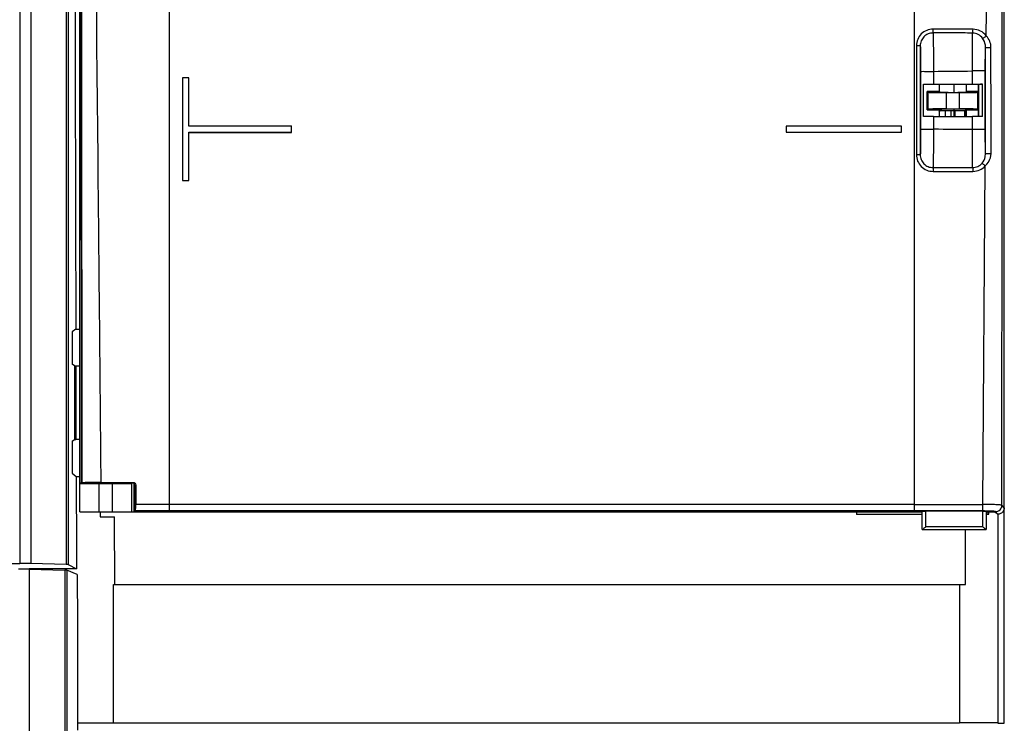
# Model space of a CAD drawing. Header units: millimetres. Extents: x 0 to 1400, y 0 to 1100.
# Tile 16 of 33: x 546 to 622, y 461 to 515. Entities that reach past the tile are written whole.
import ezdxf

# ---------------------------------------------------------------- set-up
doc = ezdxf.new("R2010")
doc.units = ezdxf.units.MM
doc.header["$LTSCALE"] = 77
doc.layers.add('00_COMPONENTS', color=7, linetype='CONTINUOUS')

msp = doc.modelspace()

# ---------------------------------------------------------------- linework, layer by layer
at = {"layer": '00_COMPONENTS', "color": 7, "linetype": 'CONTINUOUS'}
for p, q in [((622.5, 460.736), (622.5, 721.457)), ((550.5, 479.41), (550.5, 572.473)), ((550.555, 572.002), (550.618, 479.408)), ((558.995, 510.955), (558.505, 510.955)), ((558.505, 510.955), (558.505, 502.966)), ((558.995, 507.205), (558.995, 510.955)), ((616.2, 507.939), (616.2, 510.47)), ((616.983, 510.463), (620.017, 510.463)), ((617.451, 509.891), (617.451, 510.453)), ((619.549, 509.892), (619.549, 510.453)), ((620.494, 509.888), (620.494, 510.453)), ((620.5, 510.453), (620.5, 507.953)), ((620.703, 510.453), (620.654, 510.453)), ((620.8, 510.453), (620.703, 510.453)), ((620.8, 507.939), (620.8, 510.47)), ((616.5, 509.886), (616.56, 509.827)), ((616.5, 508.46), (616.5, 509.886)), ((616.56, 508.519), (616.56, 509.827)), ((617.451, 509.891), (617.5, 509.843)), ((618, 509.808), (619, 509.808)), ((619.549, 509.892), (619.5, 509.843)), ((620.494, 509.888), (620.433, 509.826)), ((620.433, 508.52), (620.433, 509.826)), ((616.5, 508.46), (616.56, 508.519)), ((617.451, 508.455), (617.5, 508.504)), ((617.451, 507.953), (617.451, 508.455)), ((617.514, 508.405), (619.5, 508.405)), ((618, 508.538), (619, 508.538)), ((618.662, 507.953), (618.662, 508.408)), ((619.434, 507.953), (619.434, 508.408)), ((619.549, 508.455), (619.5, 508.504)), ((619.5, 508.405), (619.5, 508.504)), ((619.549, 507.953), (619.549, 508.455)), ((620.494, 508.458), (620.433, 508.52)), ((620.494, 507.953), (620.494, 508.458)), ((616.983, 507.945), (620.017, 507.945)), ((617.933, 507.953), (617.933, 508.373)), ((566.995, 507.205), (558.995, 507.205)), ((566.995, 506.716), (566.995, 507.205)), ((567, 506.71), (567, 507.21)), ((614.495, 507.205), (605.505, 507.205)), ((605.505, 507.205), (605.505, 506.716)), ((614.495, 506.716), (614.495, 507.205)), ((558.995, 506.716), (566.995, 506.716)), ((558.995, 502.966), (558.995, 506.716)), ((559, 506.71), (567, 506.71)), ((605.505, 506.716), (614.495, 506.716)), ((558.505, 502.966), (558.995, 502.966)), ((550.19, 491.386), (549.906, 491.173)), ((549.906, 491.173), (549.906, 488.673)), ((550.19, 491.386), (550.5, 491.386)), ((550.088, 488.537), (549.906, 488.673)), ((550.088, 488.537), (550.2, 488.537)), ((550.088, 488.537), (550.088, 482.809)), ((550.2, 488.537), (550.5, 488.532)), ((550.2, 488.537), (550.2, 482.809)), ((549.906, 482.673), (550.088, 482.809)), ((549.906, 482.673), (549.906, 480.173)), ((550.088, 482.809), (550.2, 482.809)), ((550.5, 482.814), (550.2, 482.809)), ((549.906, 480.173), (550.222, 479.936)), ((550.222, 479.936), (550.5, 479.936)), ((550.5, 479.436), (550.62, 479.436)), ((550.5, 477.173), (550.5, 479.396)), ((550.686, 479.434), (550.621, 479.41)), ((551.55, 479.41), (551.561, 479.422)), ((551.561, 479.405), (551.561, 479.422)), ((553.051, 479.37), (552, 479.37)), ((552.165, 479.462), (554.657, 479.462)), ((553.45, 479.41), (553.438, 479.422)), ((553.438, 479.405), (553.438, 479.422)), ((554.593, 479.417), (554.55, 479.395)), ((554.657, 479.404), (554.583, 479.405)), ((554.734, 477.173), (554.734, 479.356)), ((554.857, 479.262), (554.857, 477.744)), ((554.784, 477.191), (554.784, 479.235)), ((550.5, 477.173), (616.1, 477.173)), ((552.1, 477.21), (552.1, 476.773)), ((554.833, 477.242), (554.784, 477.191)), ((554.784, 477.191), (557.5, 477.191)), ((613.8, 477.191), (557.5, 477.191)), ((597.259, 477.173), (597.259, 477.191)), ((597.5, 477.173), (597.5, 477.191)), ((611, 477.191), (611, 476.973)), ((616.1, 476.973), (611, 476.973)), ((616.1, 477.208), (613.8, 477.208)), ((613.8, 477.208), (613.8, 477.191)), ((616.1, 477.208), (616.104, 477.219)), ((616.1, 475.808), (616.1, 477.208)), ((620.806, 477.235), (616.394, 477.235)), ((621.1, 477.208), (621.096, 477.219)), ((621.659, 477.208), (621.1, 477.208)), ((621.1, 477.208), (621.1, 475.808)), ((621.1, 477.173), (621.714, 477.173)), ((621.1, 476.982), (621.293, 476.982)), ((621.25, 476.938), (621.25, 477.208)), ((622.001, 476.996), (621.659, 477.208)), ((622, 476.996), (622, 460.745)), ((622.367, 477.173), (622.5, 477.173)), ((552.1, 476.773), (553.213, 476.773)), ((553.225, 471.523), (553.213, 476.773)), ((443.5, 473.164), (545.834, 473.164)), ((549.452, 473.075), (546.691, 473.156)), ((550.244, 472.742), (546.564, 472.742)), ((546.564, 472.717), (549.34, 472.642)), ((550.307, 472.31), (549.499, 472.634)), ((549.594, 473.067), (550.244, 472.742)), ((553.135, 471.523), (619.468, 471.523)), ((619, 471.523), (619, 460.757)), ((550.324, 460.745), (553.116, 460.745)), ((553.128, 460.757), (619, 460.757)), ((622, 460.745), (619, 460.745)), ((622, 460.737), (622.5, 460.736))]:
    msp.add_line(p, q, dxfattribs=at)
at = {"layer": '00_COMPONENTS', "color": 9, "linetype": 'CONTINUOUS'}
for p, q in [((545.834, 576.339), (545.834, 473.164)), ((546.691, 575.481), (546.691, 473.156)), ((549.452, 575.195), (549.452, 473.075)), ((549.594, 575.179), (549.594, 473.067)), ((557.5, 477.242), (557.5, 573.972)), ((550.558, 572.002), (550.621, 479.41)), ((615.5, 477.242), (615.5, 561.581)), ((615.654, 513.445), (615.654, 504.974)), ((615.953, 513.445), (615.953, 504.974)), ((621.039, 507.623), (621.037, 513.312)), ((621.465, 507.627), (621.462, 513.316)), ((615.983, 511.461), (615.983, 506.951)), ((616.982, 511.459), (616.983, 510.463)), ((620.017, 510.463), (620.017, 511.49)), ((621.017, 506.927), (621.017, 511.492)), ((618, 508.538), (618, 509.808)), ((619, 508.538), (619, 509.808)), ((616.983, 507.945), (616.982, 506.949)), ((618.369, 507.953), (618.369, 508.373)), ((620.017, 506.925), (620.017, 507.945)), ((621.039, 505.069), (621.039, 507.623)), ((621.466, 505.073), (621.465, 507.627)), ((622.33, 504.72), (622.332, 507.608)), ((621.011, 504.803), (621.039, 505.069)), ((621.42, 504.739), (621.466, 505.073)), ((622.313, 477.689), (622.33, 504.72)), ((620.818, 477.748), (621.018, 504.104)), ((552, 477.173), (552, 479.37)), ((553.051, 477.173), (553.051, 479.37)), ((554.55, 477.173), (554.55, 479.395)), ((554.584, 479.435), (554.657, 479.462)), ((554.784, 479.235), (554.857, 479.262)), ((615.5, 477.742), (557.5, 477.742)), ((557.5, 477.242), (554.833, 477.242)), ((615.5, 477.242), (557.5, 477.242)), ((620.817, 477.241), (615.5, 477.242)), ((622.001, 476.996), (621.813, 477.19)), ((622.5, 477.495), (622.313, 477.689)), ((616.112, 475.809), (621.088, 475.809)), ((616.391, 476.032), (620.808, 476.032)), ((546.564, 472.717), (546.564, 366.373)), ((549.34, 472.642), (549.34, 366.373)), ((549.499, 472.634), (549.499, 366.373))]:
    msp.add_line(p, q, dxfattribs=at)
at = {"layer": '00_COMPONENTS', "color": 40, "linetype": 'CONTINUOUS'}
for p, q in [((618.6, 509.826), (618.6, 510.453)), ((618.6, 507.953), (618.6, 508.521))]:
    msp.add_line(p, q, dxfattribs=at)
at = {"layer": '00_COMPONENTS', "color": 9, "linetype": 'CONTINUOUS'}
for centre, radius, start, end in [((617.393, 116.461), 398.287, 89.61595, 90.0626), ((615.453, 115.648), 391.304, 89.33166, 89.77603), ((618.524, 1210.252), 706.285, 269.871787, 270.122495), ((617.784, 993.668), 489.997, 269.90296, 270.26619), ((615.46, 3012.387), 2534.645, 270.000898, 270.121122), ((358.203, 477.191), 257.901, 359.69083, 0.00632), ((321.248, 477.199), 295.146, 359.77336, 0.00696), ((919.857, 477.207), 299.051, 179.99457, 180.22512), ((620.818, 459.681), 17.56, 89.05371, 90.00338), ((883.781, 477.204), 262.685, 179.99655, 180.3063)]:
    msp.add_arc(centre, radius, start, end, dxfattribs=at)
at = {"layer": '00_COMPONENTS', "color": 7, "linetype": 'CONTINUOUS'}
for centre, radius, start, end in [((618.1, 507.873), 0.8, 121.89892, 149.98559), ((622.003, 477.493), 0.496, 314.93781, 318.70525), ((622, 477.495), 0.5, 318.70782, 324.55983)]:
    msp.add_arc(centre, radius, start, end, dxfattribs=at)
for centre, major_axis, ratio, start_param, end_param in [((588.494, 574.173), (0, 1100), 0.034921, -4.712389, -4.637056), ((616.983, 510.482), (1, 0), 0.019464, -2.469784, -1.570796), ((620.017, 510.482), (1, 0), 0.019464, -1.570796, -0.671809), ((617.808, 509.839), (3, 0), 0.017455, 1.689977, 2.02196), ((618, 509.834), (1.5, 0), 0.017455, -2.858577, -1.570796), ((618.5, 509.843), (1, 0), 0.017455, -3.124139, -0.017453), ((619, 509.834), (1.5, 0), 0.017455, -1.570796, -0.300214), ((619.392, 509.839), (3, 0), 0.017455, 1.194431, 1.518441), ((617.808, 508.507), (3, 0), 0.017455, -2.02196, -1.689977), ((618, 508.512), (1.5, 0), 0.017455, 1.570796, 2.858577), ((618.5, 508.503), (1, 0), 0.017455, 0.017453, 3.124139), ((619, 508.512), (1.5, 0), 0.017455, 0.300214, 1.570796), ((600.352, 574.173), (0, 1100), 0.017455, -1.631037, -1.630536), ((619.392, 508.507), (3, 0), 0.017455, -1.518441, -1.194431), ((616.983, 507.93), (1, 0), 0.015446, 1.570796, 2.469784), ((620.017, 507.93), (1, 0), 0.015446, 0.671809, 1.570796), ((588.494, 574.173), (0, 1100), 0.034921, -4.626614, -4.620048), ((552, 479.396), (1.5, 0), 0.017455, 3.141593, 4.712389), ((552.5, 479.405), (1.05, 0), 0.017455, 3.141593, 6.283185), ((552.5, 479.416), (1, 0), 0.019464, 6.636063, 9.0719), ((553.051, 479.396), (1.5, 0), 0.017455, -1.570796, -0.034907), ((602.168, 574.173), (0, 1100), 0.017455, -1.659267, -1.659061), ((600.352, 574.173), (0, 1100), 0.017455, -1.66425, -1.660339), ((545.834, 473.147), (1, 0), 0.017455, 0.54042, 1.570796), ((545.724, 472.708), (1, 0), 0.017455, 0.57231, 1.570796), ((548.5, 472.633), (1, 0), 0.017455, 0.043633, 0.57231), ((548.595, 473.066), (1, 0), 0.017455, 0.034907, 0.54042), ((598.336, 504.012), (0, 1100.5), 0.043661, -4.683578, -4.672543), ((533.942, 503.712), (0, 1100), 0.017455, -1.609856, -1.600063)]:
    msp.add_ellipse(centre, major_axis=major_axis, ratio=ratio, start_param=start_param, end_param=end_param, dxfattribs=at)
at = {"layer": '00_COMPONENTS', "color": 9, "linetype": 'CONTINUOUS'}
for points in [[(622.332, 507.608), (622.347, 529.6), (622.363, 551.593), (622.38, 573.585)], [(621.097, 514.217), (621.254, 533.995), (621.416, 553.773), (621.565, 573.551)], [(550.686, 479.434), (550.661, 510.291), (550.634, 541.147), (550.602, 572.004)], [(616.982, 511.459), (617.994, 511.464), (619.006, 511.47), (620.017, 511.49)], [(620.765, 504.302), (620.889, 504.441), (620.973, 504.621), (621.011, 504.803)], [(621.018, 504.104), (621.206, 504.269), (621.353, 504.498), (621.42, 504.739)], [(557.5, 477.742), (556.619, 477.742), (555.738, 477.743), (554.857, 477.744)]]:
    msp.add_open_spline(points, degree=3, dxfattribs=at)
for points, knots in [([(552.165, 479.462), (552.094, 487.174), (551.799, 518.022), (551.473, 548.87), (551.269, 572.006)], [0, 0, 0, 0, 0.250019, 1, 1, 1, 1]), ([(616.958, 514.748), (616.788, 514.748), (616.445, 514.68), (616.012, 514.391), (615.721, 513.957), (615.654, 513.615), (615.654, 513.445)], [0, 0, 0, 0, 0.250157, 0.500202, 0.750144, 1, 1, 1, 1]), ([(616.946, 514.449), (616.95, 514.458), (616.95, 514.492), (616.956, 514.555), (616.957, 514.645), (616.958, 514.712), (616.958, 514.748)], [0, 0, 0, 0, 0.104825, 0.327778, 0.640532, 1, 1, 1, 1]), ([(620.026, 514.442), (620.034, 514.453), (620.043, 514.489), (620.059, 514.587), (620.062, 514.675), (620.063, 514.739)], [0, 0, 0, 0, 0.131654, 0.359806, 1, 1, 1, 1]), ([(621.097, 514.217), (620.976, 514.375), (620.662, 514.64), (620.26, 514.738), (620.063, 514.739)], [0, 0, 0, 0, 0.500925, 1, 1, 1, 1]), ([(616.944, 514.449), (616.814, 514.449), (616.552, 514.396), (616.221, 514.171), (616.003, 513.837), (615.953, 513.575), (615.953, 513.445)], [0, 0, 0, 0, 0.250084, 0.50016, 0.750152, 1, 1, 1, 1]), ([(620.026, 514.442), (619.77, 514.443), (618.743, 514.448), (617.715, 514.45), (616.944, 514.449)], [0, 0, 0, 0, 0.249231, 1, 1, 1, 1]), ([(616.944, 514.449), (616.956, 514.346), (616.96, 514.02), (616.973, 513.383), (616.978, 512.489), (616.982, 511.819), (616.982, 511.459)], [0, 0, 0, 0, 0.103755, 0.326816, 0.639466, 1, 1, 1, 1]), ([(620.017, 511.49), (620.013, 512.128), (620.009, 512.989), (620.016, 513.973), (620.019, 514.319), (620.026, 514.442)], [0, 0, 0, 0, 0.647842, 0.875417, 1, 1, 1, 1]), ([(620.814, 514.03), (620.723, 514.152), (620.486, 514.361), (620.178, 514.44), (620.026, 514.442)], [0, 0, 0, 0, 0.500543, 1, 1, 1, 1]), ([(620.814, 514.03), (620.828, 514.033), (620.864, 514.054), (620.96, 514.112), (621.04, 514.172), (621.097, 514.217)], [0, 0, 0, 0, 0.127453, 0.359737, 1, 1, 1, 1]), ([(621.037, 513.312), (621.037, 513.376), (621.02, 513.628), (620.927, 513.878), (620.814, 514.03)], [0, 0, 0, 0, 0.253488, 1, 1, 1, 1]), ([(621.462, 513.316), (621.462, 513.481), (621.396, 513.814), (621.211, 514.098), (621.097, 514.217)], [0, 0, 0, 0, 0.501517, 1, 1, 1, 1]), ([(615.953, 513.445), (615.923, 513.448), (615.823, 513.442), (615.724, 513.445), (615.654, 513.445)], [0, 0, 0, 0, 0.298633, 1, 1, 1, 1]), ([(615.953, 513.445), (615.962, 513.371), (615.965, 513.146), (615.977, 512.719), (615.981, 512.132), (615.983, 511.695), (615.983, 511.461)], [0, 0, 0, 0, 0.113065, 0.338148, 0.646821, 1, 1, 1, 1]), ([(621.017, 511.492), (621.017, 511.852), (621.02, 512.459), (621.028, 513.065), (621.037, 513.312)], [0, 0, 0, 0, 0.59315, 1, 1, 1, 1]), ([(621.037, 513.312), (621.04, 513.314), (621.055, 513.311), (621.081, 513.315), (621.125, 513.314), (621.205, 513.316), (621.319, 513.316), (621.414, 513.316), (621.462, 513.316)], [0, 0, 0, 0, 0.024813, 0.090977, 0.194924, 0.329859, 0.659283, 1, 1, 1, 1]), ([(615.983, 511.461), (616.01, 511.458), (616.11, 511.464), (616.316, 511.458), (616.623, 511.46), (616.856, 511.459), (616.982, 511.459)], [0, 0, 0, 0, 0.081024, 0.298923, 0.621248, 1, 1, 1, 1]), ([(621.017, 511.492), (620.99, 511.489), (620.89, 511.495), (620.684, 511.489), (620.377, 511.491), (620.144, 511.49), (620.017, 511.49)], [0, 0, 0, 0, 0.081028, 0.298927, 0.62125, 1, 1, 1, 1]), ([(615.983, 506.951), (615.983, 506.717), (615.981, 506.28), (615.977, 505.695), (615.965, 505.27), (615.962, 505.047), (615.953, 504.974)], [0, 0, 0, 0, 0.354169, 0.663185, 0.887924, 1, 1, 1, 1]), ([(615.983, 506.951), (616.01, 506.948), (616.11, 506.953), (616.316, 506.947), (616.623, 506.95), (616.856, 506.949), (616.982, 506.949)], [0, 0, 0, 0, 0.081049, 0.298955, 0.621272, 1, 1, 1, 1]), ([(616.982, 506.949), (616.982, 506.589), (616.979, 505.918), (616.973, 505.026), (616.96, 504.393), (616.956, 504.07), (616.944, 503.969)], [0, 0, 0, 0, 0.362146, 0.675466, 0.898001, 1, 1, 1, 1]), ([(620.034, 503.969), (620.026, 504.084), (620.022, 504.422), (620.016, 505.063), (620.015, 505.933), (620.016, 506.58), (620.017, 506.925)], [0, 0, 0, 0, 0.117194, 0.343064, 0.649889, 1, 1, 1, 1]), ([(621.017, 506.927), (620.99, 506.924), (620.89, 506.929), (620.683, 506.924), (620.377, 506.926), (620.143, 506.925), (620.017, 506.925)], [0, 0, 0, 0, 0.081049, 0.298956, 0.621273, 1, 1, 1, 1]), ([(621.039, 505.069), (621.028, 505.313), (621.021, 505.933), (621.017, 506.552), (621.017, 506.927)], [0, 0, 0, 0, 0.394899, 1, 1, 1, 1]), ([(615.953, 504.974), (615.923, 504.977), (615.823, 504.971), (615.724, 504.974), (615.654, 504.974)], [0, 0, 0, 0, 0.298693, 1, 1, 1, 1]), ([(615.654, 504.974), (615.654, 504.805), (615.721, 504.463), (616.01, 504.03), (616.442, 503.74), (616.785, 503.671), (616.954, 503.671)], [0, 0, 0, 0, 0.249832, 0.499752, 0.749793, 1, 1, 1, 1]), ([(615.953, 504.974), (615.953, 504.844), (616.003, 504.582), (616.221, 504.248), (616.551, 504.023), (616.814, 503.969), (616.944, 503.969)], [0, 0, 0, 0, 0.249786, 0.499738, 0.749816, 1, 1, 1, 1]), ([(621.039, 505.069), (621.042, 505.071), (621.057, 505.069), (621.083, 505.073), (621.127, 505.072), (621.207, 505.073), (621.322, 505.073), (621.417, 505.073), (621.466, 505.073)], [0, 0, 0, 0, 0.024861, 0.091166, 0.195313, 0.330447, 0.659995, 1, 1, 1, 1]), ([(616.946, 503.969), (616.949, 503.959), (616.949, 503.926), (616.955, 503.828), (616.954, 503.738), (616.954, 503.671)], [0, 0, 0, 0, 0.102549, 0.3249, 1, 1, 1, 1]), ([(620.034, 503.969), (620.171, 503.97), (620.447, 504.031), (620.673, 504.2), (620.765, 504.302)], [0, 0, 0, 0, 0.500357, 1, 1, 1, 1]), ([(620.034, 503.969), (620.04, 503.959), (620.046, 503.924), (620.058, 503.827), (620.06, 503.74), (620.06, 503.676)], [0, 0, 0, 0, 0.121318, 0.347008, 1, 1, 1, 1]), ([(620.06, 503.676), (620.239, 503.677), (620.6, 503.755), (620.897, 503.972), (621.018, 504.104)], [0, 0, 0, 0, 0.49988, 1, 1, 1, 1]), ([(620.765, 504.302), (620.777, 504.299), (620.809, 504.277), (620.866, 504.236), (620.939, 504.175), (620.991, 504.129), (621.018, 504.104)], [0, 0, 0, 0, 0.121613, 0.350385, 0.657467, 1, 1, 1, 1]), ([(620.817, 477.241), (620.819, 477.294), (620.816, 477.463), (620.818, 477.632), (620.818, 477.748)], [0, 0, 0, 0, 0.312093, 1, 1, 1, 1]), ([(622.313, 477.689), (622.301, 477.698), (622.252, 477.702), (622.162, 477.715), (622.02, 477.723), (621.836, 477.732), (621.616, 477.738), (621.272, 477.746), (621.003, 477.748), (620.818, 477.748)], [0, 0, 0, 0, 0.028799, 0.091823, 0.187244, 0.311781, 0.46102, 0.629555, 1, 1, 1, 1]), ([(621.813, 477.19), (621.808, 477.195), (621.786, 477.2), (621.745, 477.208), (621.681, 477.215), (621.558, 477.224), (621.364, 477.233), (621.199, 477.238), (621.108, 477.239)], [0, 0, 0, 0, 0.029887, 0.090589, 0.181563, 0.300962, 0.613653, 1, 1, 1, 1]), ([(621.813, 477.19), (621.941, 477.19), (622.205, 477.297), (622.312, 477.562), (622.313, 477.689)], [0, 0, 0, 0, 0.500019, 1, 1, 1, 1])]:
    msp.add_open_spline(points, degree=3, knots=knots, dxfattribs=at)
at = {"layer": '00_COMPONENTS', "color": 7, "linetype": 'CONTINUOUS'}
for points, knots in [([(551.449, 479.458), (551.348, 479.457), (551.169, 479.453), (550.935, 479.451), (550.783, 479.44), (550.707, 479.442), (550.686, 479.434)], [0, 0, 0, 0, 0.39603, 0.706581, 0.91215, 1, 1, 1, 1]), ([(552.165, 479.462), (552.103, 479.462), (551.864, 479.461), (551.625, 479.46), (551.449, 479.458)], [0, 0, 0, 0, 0.260411, 1, 1, 1, 1]), ([(554.657, 479.462), (554.708, 479.462), (554.814, 479.42), (554.857, 479.313), (554.857, 479.262)], [0, 0, 0, 0, 0.500046, 1, 1, 1, 1]), ([(554.833, 477.242), (554.836, 477.245), (554.838, 477.262), (554.843, 477.292), (554.847, 477.34), (554.852, 477.43), (554.856, 477.567), (554.857, 477.682), (554.857, 477.744)], [0, 0, 0, 0, 0.029729, 0.093168, 0.188883, 0.31336, 0.630665, 1, 1, 1, 1]), ([(616.104, 477.219), (616.104, 477.222), (616.115, 477.223), (616.14, 477.228), (616.169, 477.229), (616.19, 477.23)], [0, 0, 0, 0, 0.081025, 0.278104, 1, 1, 1, 1]), ([(616.19, 477.23), (616.205, 477.231), (616.272, 477.234), (616.34, 477.235), (616.394, 477.235)], [0, 0, 0, 0, 0.214978, 1, 1, 1, 1]), ([(620.806, 477.235), (620.843, 477.235), (620.91, 477.234), (620.991, 477.232), (621.042, 477.228), (621.07, 477.226), (621.085, 477.223), (621.095, 477.222), (621.096, 477.219)], [0, 0, 0, 0, 0.377339, 0.698581, 0.822667, 0.916183, 0.975587, 1, 1, 1, 1]), ([(616.112, 475.809), (616.109, 475.809), (616.105, 475.808), (616.101, 475.809), (616.1, 475.808)], [0, 0, 0, 0, 0.71884, 1, 1, 1, 1]), ([(616.112, 475.809), (616.129, 475.811), (616.171, 475.838), (616.235, 475.886), (616.312, 475.954), (616.364, 476.005), (616.391, 476.032)], [0, 0, 0, 0, 0.149219, 0.38983, 0.681248, 1, 1, 1, 1]), ([(621.088, 475.809), (621.07, 475.811), (621.029, 475.838), (620.965, 475.886), (620.888, 475.954), (620.835, 476.005), (620.808, 476.032)], [0, 0, 0, 0, 0.149219, 0.38983, 0.681248, 1, 1, 1, 1]), ([(621.088, 475.809), (621.091, 475.809), (621.095, 475.808), (621.099, 475.809), (621.1, 475.808)], [0, 0, 0, 0, 0.71884, 1, 1, 1, 1])]:
    msp.add_open_spline(points, degree=3, knots=knots, dxfattribs=at)
for points in [[(554.725, 479.376), (554.689, 479.412), (554.635, 479.435), (554.584, 479.435)], [(554.784, 479.235), (554.784, 479.286), (554.761, 479.34), (554.725, 479.376)], [(622.353, 477.141), (622.263, 477.051), (622.127, 476.995), (622, 476.995)], [(622.5, 477.495), (622.5, 477.393), (622.466, 477.288), (622.407, 477.205)]]:
    msp.add_open_spline(points, degree=3, dxfattribs=at)

doc.saveas('drawing.dxf')
